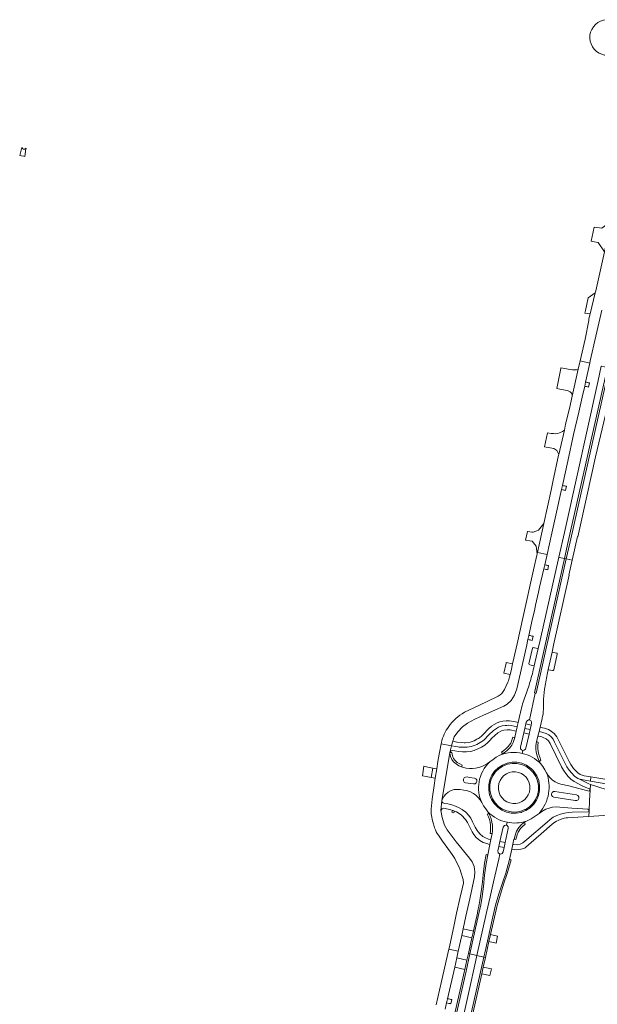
# Model space of a CAD drawing. Header units: metres. Extents: x 151213 to 156373, y 469495 to 475754.
# Tile 5 of 230: x 153504 to 153795, y 470499 to 470995. Entities that reach past the tile are written whole.
import ezdxf

# ---------------------------------------------------------------- set-up
doc = ezdxf.new("R2010")
doc.units = ezdxf.units.M
for name, color, linetype, lineweight in [('B-WE-VH-GESLOTENVERHARDING-GV', 252, 'Continuous', 18), ('B-WE-VH-GESLOTENVERHARDING_ASFALT-GV', 252, 'Continuous', 18), ('B-WE-VH-HALFVERHARDING-GV', 252, 'Continuous', 18), ('B-WE-VH-OPENVERHARDING-GV', 252, 'Continuous', 18), ('B-WE-VH-OPENVERHARDING_TEGEL-GV', 252, 'Continuous', 18)]:
    doc.layers.add(name, color=color, linetype=linetype, lineweight=lineweight)

msp = doc.modelspace()

# ---------------------------------------------------------------- linework, layer by layer
at = {"layer": 'B-WE-VH-GESLOTENVERHARDING-GV'}
for points in [[(153804.458, 470993.744, 1.6548457), (153805.037, 470977.899)], [(153763.631, 470669.21, -0.0197851), (153761.59, 470661.482)], [(153751.197, 470663.678, -0.0454939), (153750.375, 470661.043)], [(153761.59, 470661.482, -0.0196495), (153759.079, 470653.888)], [(153768.82, 470657.532, -0.0169513), (153770.153, 470664.889)], [(153748.663, 470657.293, -0.1592297), (153745.404, 470654.008)], [(153759.079, 470653.888, 0.0319219), (153756.798, 470646.202)], [(153768.297, 470648.662, -0.0367539), (153768.364, 470652.553)], [(153728.447, 470645.893, 0.1103307), (153720.552, 470638.688)], [(153767.829, 470643.727, 0.0616041), (153768.297, 470648.662)], [(153720.552, 470638.688, 0.091855), (153716.869, 470630.671)], [(153757.578, 470625.218, 0.1529105), (153746.291, 470624.288)], [(153746.291, 470624.288, -0.1529105), (153757.578, 470625.218)], [(153741.328, 470620.929, 0.1676054), (153735.833, 470610.804)], [(153735.833, 470610.804, -0.1676054), (153741.328, 470620.929)], [(153766.872, 470620.074, 0.1430975), (153757.578, 470625.218)], [(153757.578, 470625.218, -0.1430975), (153766.872, 470620.074)], [(153735.833, 470610.804, 0.1511431), (153737.235, 470600.457)], [(153737.235, 470600.457, -0.1511431), (153735.833, 470610.804)], [(153770.868, 470605.049, 0.13335), (153769.811, 470615.451)], [(153769.811, 470615.451, -0.13335), (153770.868, 470605.049)], [(153766.053, 470594.994, 0.1424691), (153770.868, 470605.049)], [(153770.868, 470605.049, -0.1424691), (153766.053, 470594.994)], [(153711.783, 470597.119, 0.0601822), (153711.874, 470594.012)], [(153740.337, 470595.794, 0.1492638), (153749.931, 470590.542)], [(153749.931, 470590.542, -0.1492638), (153740.337, 470595.794)], [(153749.931, 470590.542, 0.1324068), (153759.666, 470591.111)], [(153759.666, 470591.111, -0.1324068), (153749.931, 470590.542)], [(153772.68, 470589.505, -0.070855), (153775.641, 470591.478)], [(153775.641, 470591.478, -0.0716191), (153779.773, 470592.71)], [(153713.47, 470587.692, 0.0665668), (153715.377, 470583.981)], [(153753.863, 470576.794, 0.1326303), (153757.762, 470577.215)]]:
    msp.add_lwpolyline(points, format="xyb", dxfattribs=at)
at = {"layer": 'B-WE-VH-GESLOTENVERHARDING-GV', "flags": 128}
for points in [[(153799.03, 470877.735), (153794.588, 470858.053), (153794.258, 470857.065), (153791.787, 470846.489), (153791.209, 470844.016), (153791.201, 470843.148), (153789.259, 470833.822), (153786.794, 470822.827), (153791.598, 470821.639), (153791.883, 470822.935), (153794.617, 470835.305), (153797.715, 470848.444)], [(153748.341, 470649.037), (153749.984, 470649.95), (153752.005, 470651.794), (153753.774, 470654.514), (153754.904, 470657.745), (153759.728, 470679.068), (153760.487, 470682.554), (153760.941, 470684.637), (153762.792, 470693.134), (153763.704, 470697.054), (153764.294, 470699.785), (153765.803, 470706.448), (153766.293, 470708.853), (153768.431, 470718.076), (153768.914, 470720.137), (153769.411, 470722.26), (153770.082, 470725.278), (153765.226, 470726.363), (153765.07, 470725.65), (153763.281, 470717.675), (153758.093, 470694.1), (153755.026, 470680.437), (153753.413, 470673.159), (153752.731, 470670.269), (153751.959, 470666.803), (153751.562, 470664.948), (153751.197, 470663.678)], [(153757.578, 470625.218), (153757.909, 470626.664), (153757.19, 470626.942), (153756.716, 470627.569), (153756.668, 470628.354), (153758.38, 470635.478), (153758.921, 470637.752), (153759.476, 470640.086), (153759.658, 470640.93), (153760.022, 470641.588), (153760.682, 470642.027), (153761.328, 470642.086), (153764.196, 470655.594), (153763.734, 470655.699), (153778.909, 470723.305), (153776.157, 470723.92), (153776.011, 470723.953), (153766.589, 470682.23), (153765.614, 470677.936), (153763.631, 470669.21)], [(153770.153, 470664.889), (153770.692, 470667.366), (153772.671, 470676.223), (153773.42, 470679.62), (153781.19, 470714.867), (153781.088, 470714.89), (153782.775, 470722.441), (153779.748, 470723.118), (153764.657, 470655.489), (153764.196, 470655.594), (153761.328, 470642.086), (153761.92, 470641.772), (153762.338, 470641.105), (153762.318, 470640.346), (153762.125, 470639.494), (153761.579, 470637.185), (153761.042, 470634.911), (153759.351, 470627.767), (153759.184, 470627.389), (153758.64, 470626.832), (153757.909, 470626.664), (153757.578, 470625.218)], [(153750.375, 470661.043), (153748.663, 470657.293)], [(153768.364, 470652.553), (153768.82, 470657.532)], [(153745.404, 470654.008), (153739.625, 470651.248), (153733.262, 470648.208), (153728.447, 470645.893)], [(153716.869, 470630.671), (153716.756, 470630.084), (153722.032, 470629.069), (153722.052, 470629.167), (153722.628, 470631.286), (153722.656, 470631.389), (153723.239, 470633.545), (153725.207, 470636.084), (153727.454, 470638.513), (153729.992, 470640.409), (153733.693, 470642.42), (153738.078, 470644.401), (153748.341, 470649.037)], [(153756.798, 470646.202), (153756.678, 470645.631), (153756.58, 470645.234), (153755.522, 470640.803), (153755.078, 470638.673), (153755.058, 470638.575), (153754.584, 470636.374), (153753.805, 470633.207), (153753.564, 470632.229), (153753.046, 470630.673), (153752.334, 470629.316), (153751.373, 470627.999), (153750.216, 470626.86), (153748.997, 470625.864), (153747.702, 470625.023), (153746.291, 470624.288)], [(153766.207, 470621.224), (153766.188, 470621.256), (153765.437, 470622.951), (153764.932, 470624.467), (153764.604, 470625.979), (153764.451, 470627.401), (153764.43, 470627.595), (153764.468, 470629.209), (153764.715, 470631.037), (153765.415, 470633.939), (153766.142, 470636.213), (153766.165, 470636.31), (153766.59, 470638.383), (153767.595, 470642.747), (153767.674, 470643.078), (153767.829, 470643.727)], [(153715.377, 470583.981), (153717.383, 470581.058), (153721.542, 470575.398), (153722.273, 470574.312), (153723.605, 470572.332), (153724.86, 470569.771), (153725.771, 470567.912), (153726.269, 470566.621), (153726.751, 470565.371), (153727.826, 470561.751), (153728.023, 470559.832), (153727.336, 470556.927), (153726.366, 470552.822), (153724.535, 470544.69), (153723.283, 470538.87), (153720.896, 470527.841), (153720.635, 470526.703), (153722.981, 470526.166), (153725.402, 470525.612), (153727.187, 470533.477), (153727.922, 470536.925), (153729.269, 470543.269), (153731.219, 470552.031), (153733.549, 470563.078), (153733.778, 470565.518), (153733.364, 470568.184), (153732.343, 470570.628), (153731.021, 470572.494), (153724.311, 470580.718), (153719.705, 470586.764), (153718.437, 470589.005), (153717.198, 470592.861), (153716.58, 470596.418), (153717.069, 470601.42), (153719.106, 470613.41), (153721.178, 470625.609), (153722.032, 470629.069), (153716.756, 470630.084), (153715.906, 470625.667), (153715.737, 470624.791), (153715.144, 470621.143), (153714.545, 470617.46), (153713.699, 470612.755), (153713.19, 470609.027), (153712.214, 470602.122), (153711.783, 470597.119)], [(153727.07, 470618.374), (153725.611, 470619.011), (153724.254, 470619.874), (153723.05, 470620.911), (153722.095, 470622.204), (153721.443, 470623.696), (153721.188, 470625.322), (153721.18, 470625.558), (153721.178, 470625.609), (153719.106, 470613.41), (153717.069, 470601.42), (153718.075, 470603.443), (153719.082, 470604.681), (153720.34, 470605.734), (153721.76, 470606.517), (153723.258, 470606.968), (153724.974, 470607.073), (153726.262, 470607.062), (153728.238, 470606.71), (153729.502, 470606.441), (153730.016, 470606.331), (153731.525, 470605.819), (153732.98, 470605.06), (153734.22, 470604.091), (153735.371, 470602.953), (153736.344, 470601.759), (153737.235, 470600.457)], [(153741.328, 470620.929), (153740.032, 470620.04), (153738.659, 470619.237), (153737.2, 470618.625), (153735.691, 470618.131), (153734.122, 470617.811), (153732.536, 470617.652), (153732.036, 470617.658), (153730.968, 470617.67), (153729.39, 470617.821), (153727.546, 470618.208), (153727.078, 470618.371), (153727.07, 470618.374)], [(153746.291, 470624.288), (153744.55, 470623.274), (153742.902, 470622.189), (153741.328, 470620.929)], [(153766.872, 470620.074), (153766.207, 470621.224)], [(153769.811, 470615.451), (153768.957, 470617.008), (153767.912, 470618.661), (153766.872, 470620.074)], [(153791.795, 470606.698), (153791.629, 470606.448), (153791.354, 470606.321), (153791.302, 470606.102), (153782.974, 470608.337), (153781.024, 470608.796), (153777.093, 470609.64), (153775.588, 470610.157), (153774.174, 470610.846), (153772.832, 470611.795), (153771.7, 470612.86), (153770.719, 470614.033), (153769.811, 470615.451)], [(153766.053, 470594.994), (153767.487, 470595.985), (153769.446, 470597.043), (153771.221, 470597.696), (153772.913, 470598.076), (153774.879, 470598.232), (153776.467, 470598.129), (153782.598, 470597.618), (153790.891, 470597.06), (153790.864, 470596.885), (153791.191, 470596.69), (153791.303, 470596.336), (153791.548, 470601.489), (153791.795, 470606.698)], [(153737.235, 470600.457), (153738.159, 470598.87), (153739.245, 470597.237), (153740.337, 470595.794)], [(153779.773, 470592.71), (153780.463, 470592.77), (153782.8, 470592.973), (153791.166, 470593.449), (153791.169, 470593.51), (153791.303, 470596.336), (153791.145, 470595.981), (153790.765, 470595.842), (153782.771, 470595.573)], [(153711.874, 470594.012), (153712.397, 470591.273), (153712.888, 470589.681), (153713.47, 470587.692)], [(153740.337, 470595.794), (153740.795, 470595.03), (153740.812, 470595.002), (153741.482, 470593.677), (153742.008, 470592.178), (153742.363, 470590.636), (153742.551, 470589.088), (153742.652, 470587.463), (153742.582, 470585.922), (153742.379, 470584.797), (153741.842, 470581.823), (153741.341, 470579.34), (153740.262, 470574.072)], [(153782.771, 470595.573), (153780.797, 470595.437), (153778.833, 470595.121), (153776.875, 470594.67), (153774.994, 470594.016), (153773.236, 470593.065), (153771.617, 470591.908), (153770.083, 470590.648), (153759.903, 470581.794), (153758.979, 470580.99), (153757.966, 470580.166), (153756.521, 470579.504), (153754.99, 470579.242), (153753.425, 470579.352), (153753.08, 470579.428), (153752.87, 470579.475), (153752.355, 470577.064), (153752.552, 470577.029), (153753.863, 470576.794)], [(153752.355, 470577.064), (153752.87, 470579.475), (153753.451, 470582.028), (153753.467, 470582.097), (153754.155, 470584.539), (153754.774, 470585.995), (153755.948, 470587.942), (153756.127, 470588.143), (153757.091, 470589.228), (153758.272, 470590.259), (153758.622, 470590.473), (153759.666, 470591.111)], [(153759.666, 470591.111), (153762.177, 470592.305), (153764.674, 470593.906), (153766.053, 470594.994)], [(153740.262, 470574.072), (153739.386, 470569.793), (153738.653, 470563.891), (153738.049, 470558.256), (153737.451, 470553.15), (153736.696, 470549.006), (153735.769, 470544.556), (153733.768, 470535.67), (153731.254, 470524.272), (153734.789, 470523.467), (153739.627, 470545.082), (153741.453, 470552.975), (153743.046, 470560.469), (153745.846, 470572.009), (153746.361, 470574.579), (153746.075, 470574.608), (153745.465, 470575.111), (153745.243, 470576.094), (153745.758, 470578.402), (153746.315, 470580.861), (153747.919, 470588.016), (153748.604, 470588.956), (153749.328, 470589.141), (153749.597, 470589.049), (153749.931, 470590.542)], [(153749.931, 470590.542), (153749.597, 470589.049), (153750.08, 470588.884), (153750.535, 470588.254), (153750.594, 470587.467), (153748.98, 470580.295), (153748.438, 470577.849), (153747.931, 470575.557), (153747.552, 470574.874), (153746.869, 470574.528), (153746.361, 470574.579), (153745.846, 470572.009), (153743.046, 470560.469), (153741.453, 470552.975), (153739.627, 470545.082), (153734.789, 470523.467), (153738.304, 470522.666), (153740.065, 470530.647), (153742.811, 470542.981), (153744.21, 470548.756), (153745.855, 470554.572), (153747.639, 470560.111), (153749.278, 470564.947), (153751.168, 470571.767), (153751.182, 470571.829), (153752.355, 470577.064)], [(153757.762, 470577.215), (153758.726, 470577.528), (153759.071, 470577.663), (153759.311, 470577.856), (153759.443, 470577.962), (153762.182, 470580.408), (153767.164, 470584.772), (153772.68, 470589.505)], [(153718.739, 470496.395), (153719.489, 470499.613), (153719.968, 470501.668), (153723.6, 470517.601), (153724.632, 470522.22), (153725.402, 470525.612), (153722.981, 470526.166), (153720.635, 470526.703), (153716.727, 470509.629), (153714.235, 470498.62)]]:
    msp.add_lwpolyline(points, dxfattribs=at)
for points in [[(153775.942, 470775.318), (153773.084, 470761.86), (153772.241, 470757.763), (153768.404, 470740.932), (153765.226, 470726.363), (153770.082, 470725.278), (153772.503, 470736.162), (153774.482, 470745.1), (153777.392, 470758.017), (153777.85, 470760.144), (153780.486, 470772.396), (153783.48, 470785.843), (153786.073, 470797.077), (153787.862, 470804.599), (153789.058, 470810.064), (153789.525, 470812.199), (153791.598, 470821.639), (153786.794, 470822.827), (153785.854, 470818.631), (153782.832, 470805.151), (153781.44, 470798.938), (153779.467, 470790.934), (153778.807, 470788.012), (153776.031, 470775.714)], [(153776.011, 470723.953), (153776.157, 470723.92), (153778.909, 470723.305), (153780.819, 470731.816), (153800.564, 470819.422), (153797.515, 470820.176), (153797.364, 470820.213), (153795.814, 470812.931), (153779.515, 470739.456), (153778.846, 470736.508)], [(153785.589, 470734.297), (153790.137, 470754.735), (153794.552, 470774.578), (153801.23, 470802.803), (153803.432, 470811.726), (153805.06, 470818.31), (153804.896, 470818.351), (153801.404, 470819.214), (153781.674, 470731.748), (153779.748, 470723.118), (153782.775, 470722.441), (153785.433, 470734.333)], [(153743.727, 470634.265), (153745.309, 470635.533), (153747.118, 470636.51), (153748.406, 470636.892), (153749.98, 470637.055), (153751.552, 470636.993), (153754.38, 470636.416), (153754.584, 470636.374), (153755.058, 470638.575), (153752.052, 470639.186), (153750.498, 470639.349), (153749.842, 470639.324), (153748.949, 470639.289), (153747.417, 470639.04), (153745.956, 470638.538), (153745.719, 470638.409), (153744.583, 470637.788), (153744.063, 470637.434), (153743.132, 470636.801), (153742.21, 470635.976), (153741.631, 470635.458), (153740.282, 470633.998), (153738.924, 470632.497), (153738.365, 470632.016), (153737.827, 470631.553), (153737.302, 470631.224), (153735.633, 470630.178), (153734.767, 470629.744), (153733.851, 470629.285), (153731.951, 470628.602), (153729.923, 470628.277), (153728.474, 470628.293), (153727.894, 470628.3), (153725.891, 470628.408), (153725.187, 470628.511), (153723.91, 470628.698), (153722.076, 470629.06), (153722.032, 470629.069), (153721.178, 470625.609), (153721.329, 470625.686), (153721.435, 470626.099), (153721.764, 470626.529), (153722.287, 470626.665), (153723.57, 470626.419), (153725.535, 470626.148), (153727.534, 470626.032), (153729.549, 470626.006), (153731.502, 470626.183), (153733.446, 470626.653), (153734.134, 470626.944), (153735.288, 470627.431), (153737.059, 470628.331), (153738.762, 470629.378), (153740.32, 470630.625), (153741.342, 470631.716), (153742.316, 470632.859)], [(153758.38, 470635.478), (153761.042, 470634.911), (153761.579, 470637.185), (153758.921, 470637.752)], [(153762.125, 470639.494), (153759.476, 470640.086), (153758.921, 470637.752), (153761.579, 470637.185)], [(153766.142, 470636.213), (153765.415, 470633.939), (153765.602, 470633.897), (153765.695, 470633.877), (153765.77, 470633.86), (153767.445, 470633.486), (153768.203, 470633.247), (153769.607, 470632.542), (153770.769, 470631.469), (153771.585, 470630.113), (153777.377, 470618.484), (153778.349, 470616.762), (153779.476, 470615.112), (153780.734, 470613.571), (153782.139, 470612.153), (153783.795, 470611.009), (153787.766, 470608.836), (153789.569, 470608.009), (153791.443, 470607.34), (153791.804, 470607), (153791.795, 470606.698), (153791.932, 470609.591), (153791.184, 470609.858), (153790.129, 470610.363), (153787.379, 470611.661), (153786.165, 470612.341), (153785.793, 470612.549), (153785.639, 470612.635), (153783.969, 470613.767), (153782.523, 470615.192), (153781.265, 470616.751), (153780.138, 470618.418), (153779.236, 470620.081), (153773.856, 470630.932), (153773.126, 470632.32), (153772.183, 470633.56), (153771.013, 470634.583), (153769.603, 470635.29), (153767.905, 470635.794), (153766.241, 470636.189)], [(153747.482, 470625.358), (153747.593, 470625.19), (153747.702, 470625.023), (153748.997, 470625.864), (153750.216, 470626.86), (153751.373, 470627.999), (153752.334, 470629.316), (153753.046, 470630.673), (153753.564, 470632.229), (153753.805, 470633.207), (153753.607, 470633.248), (153753.411, 470633.289), (153752.849, 470633.405), (153752.425, 470631.793), (153751.774, 470630.376), (153750.554, 470628.659), (153749.557, 470627.641), (153748.411, 470626.683), (153747.162, 470625.844)], [(153765.457, 470629.072), (153765.699, 470630.913), (153765.181, 470630.978), (153765.113, 470630.987), (153764.914, 470631.012), (153764.715, 470631.037), (153764.468, 470629.209), (153764.43, 470627.595), (153764.451, 470627.401), (153764.604, 470625.979), (153764.932, 470624.467), (153765.437, 470622.951), (153766.188, 470621.256), (153766.207, 470621.224), (153766.38, 470621.324), (153766.553, 470621.424), (153767.016, 470621.692), (153766.392, 470623.267), (153765.929, 470624.654), (153765.56, 470626.134), (153765.408, 470627.612)], [(153727.188, 470618.753), (153727.354, 470619.288), (153726.088, 470619.876), (153724.821, 470620.681), (153723.785, 470621.599), (153722.936, 470622.71), (153722.403, 470624.015), (153722.128, 470625.62), (153721.508, 470625.579), (153721.18, 470625.558), (153721.188, 470625.322), (153721.443, 470623.696), (153722.095, 470622.204), (153723.05, 470620.911), (153724.254, 470619.874), (153725.611, 470619.011), (153727.07, 470618.374), (153727.13, 470618.567)], [(153765.906, 470611.509), (153764.967, 470613.878), (153763.602, 470615.986), (153763.289, 470616.309), (153763.205, 470616.396), (153762.113, 470617.522), (153761.836, 470617.808), (153759.763, 470619.218), (153757.431, 470620.248), (153754.957, 470620.769), (153752.455, 470620.795), (153749.969, 470620.315), (153747.633, 470619.36), (153745.529, 470618.015), (153743.71, 470616.261), (153742.269, 470614.159), (153741.267, 470611.845), (153740.714, 470609.375), (153740.692, 470606.862), (153741.15, 470604.366), (153742.09, 470602.024), (153743.455, 470599.904), (153745.238, 470598.082), (153747.305, 470596.652), (153749.633, 470595.657), (153752.106, 470595.136), (153754.626, 470595.082), (153757.111, 470595.528), (153757.597, 470595.726), (153759.466, 470596.486), (153761.583, 470597.863), (153763.378, 470599.63), (153764.813, 470601.714), (153765.829, 470604.054), (153766.329, 470606.495), (153766.361, 470609.038)], [(153766.361, 470609.038), (153766.329, 470606.495), (153765.829, 470604.054), (153764.813, 470601.714), (153763.378, 470599.63), (153761.583, 470597.863), (153759.466, 470596.486), (153757.597, 470595.726), (153757.111, 470595.528), (153754.626, 470595.082), (153752.106, 470595.136), (153749.633, 470595.657), (153747.305, 470596.652), (153745.238, 470598.082), (153743.455, 470599.904), (153742.09, 470602.024), (153741.15, 470604.366), (153740.692, 470606.862), (153740.714, 470609.375), (153741.267, 470611.845), (153742.269, 470614.159), (153743.71, 470616.261), (153745.529, 470618.015), (153747.633, 470619.36), (153749.969, 470620.315), (153752.455, 470620.795), (153754.957, 470620.769), (153757.431, 470620.248), (153759.763, 470619.218), (153761.836, 470617.808), (153762.113, 470617.522), (153763.205, 470616.396), (153763.289, 470616.309), (153763.602, 470615.986), (153764.967, 470613.878), (153765.906, 470611.509)], [(153764.607, 470613.157), (153765.327, 470611.343), (153765.76, 470608.987), (153765.73, 470606.56), (153765.254, 470604.236), (153764.286, 470602.006), (153762.916, 470600.017), (153761.344, 470598.469), (153761.294, 470598.42), (153761.205, 470598.333), (153759.187, 470597.02), (153758.966, 470596.93), (153758.87, 470596.891), (153757.734, 470596.429), (153756.943, 470596.107), (153754.579, 470595.683), (153752.175, 470595.735), (153749.814, 470596.232), (153747.597, 470597.18), (153745.627, 470598.543), (153743.926, 470600.28), (153742.625, 470602.301), (153741.729, 470604.534), (153741.292, 470606.914), (153741.313, 470609.306), (153741.84, 470611.659), (153742.797, 470613.867), (153744.17, 470615.871), (153745.902, 470617.542), (153747.91, 470618.825), (153750.141, 470619.737), (153752.509, 470620.194), (153754.891, 470620.17), (153757.246, 470619.674), (153759.471, 470618.691), (153761.448, 470617.346), (153761.961, 470616.817), (153762.14, 470616.633), (153763.13, 470615.611), (153764.072, 470614.157), (153764.431, 470613.602)], [(153734.421, 470610.331), (153733.811, 470609.879), (153733.028, 470609.818), (153730.356, 470610.22), (153729.068, 470610.414), (153728.365, 470610.756), (153727.959, 470611.418), (153727.948, 470612.032), (153727.945, 470612.176), (153728.346, 470612.858), (153729, 470613.279), (153729.782, 470613.338), (153731.017, 470613.148), (153733.487, 470612.768), (153734.198, 470612.431), (153734.666, 470611.811), (153734.73, 470611.013), (153734.714, 470610.978)], [(153772.331, 470604.797), (153772.322, 470604.87), (153772.629, 470605.583), (153773.287, 470606.025), (153774.062, 470606.077), (153784.89, 470604.272), (153785.597, 470603.994), (153786.054, 470603.344), (153786.115, 470602.571), (153786.049, 470602.436), (153785.78, 470601.883), (153785.132, 470601.473), (153784.327, 470601.432), (153773.593, 470603.159), (153772.879, 470603.492), (153772.421, 470604.104)], [(153730.488, 470594.149), (153729.116, 470595.556), (153727.567, 470596.799), (153727.354, 470596.933), (153725.863, 470597.87), (153724.048, 470598.663), (153722.155, 470599.27), (153720.195, 470599.733), (153718.556, 470600.033), (153718.033, 470600.13), (153717.618, 470600.299), (153717.278, 470600.699), (153717.069, 470601.42), (153716.58, 470596.418), (153717.306, 470597.311), (153718.068, 470597.614), (153721.664, 470596.829), (153722.468, 470596.52), (153722.823, 470596.389), (153723.435, 470596.163), (153724.443, 470595.773), (153726.757, 470594.292), (153727.049, 470594.105), (153729.072, 470591.908), (153729.968, 470590.423), (153730.902, 470588.683), (153732.391, 470585.744), (153733.272, 470584.31), (153734.433, 470582.894), (153735.436, 470582.001), (153735.472, 470581.976), (153736.279, 470581.427), (153737.982, 470580.392), (153739.85, 470579.757), (153741.149, 470579.394), (153741.341, 470579.34), (153741.842, 470581.823), (153740.595, 470582.07), (153739.135, 470582.608), (153737.744, 470583.401), (153736.195, 470584.715), (153734.937, 470586.301), (153733.926, 470588.046), (153732.613, 470590.738), (153731.671, 470592.509)], [(153740.448, 470594.831), (153739.947, 470594.544), (153740.569, 470593.276), (153741.064, 470591.926), (153741.367, 470590.559), (153741.582, 470589), (153741.677, 470587.545), (153741.61, 470586.023), (153741.503, 470584.936), (153741.984, 470584.86), (153742.182, 470584.828), (153742.379, 470584.797), (153742.582, 470585.922), (153742.652, 470587.463), (153742.551, 470589.088), (153742.363, 470590.636), (153742.008, 470592.178), (153741.482, 470593.677), (153740.812, 470595.002), (153740.795, 470595.03), (153740.621, 470594.931)], [(153754.774, 470585.995), (153754.155, 470584.539), (153753.467, 470582.097), (153753.451, 470582.028), (153753.647, 470581.983), (153753.842, 470581.939), (153754.439, 470581.803), (153755.077, 470584.191), (153755.613, 470585.477), (153756.756, 470587.32), (153757.186, 470587.835), (153757.697, 470588.448), (153759.142, 470589.623), (153758.831, 470590.132), (153758.727, 470590.303), (153758.622, 470590.473), (153758.272, 470590.259), (153757.091, 470589.228), (153756.127, 470588.143), (153755.948, 470587.942)], [(153748.438, 470577.849), (153748.98, 470580.295), (153746.315, 470580.861), (153745.758, 470578.402)], [(153719.33, 470470.769), (153712.106, 470438.507), (153709.211, 470425.388), (153712.674, 470424.615), (153715.594, 470437.696), (153718.291, 470449.577), (153720.328, 470458.945), (153722.452, 470468.3), (153724.794, 470478.927), (153727.023, 470488.745), (153728.802, 470496.735), (153730.808, 470505.87), (153734.031, 470520.174), (153734.789, 470523.467), (153731.254, 470524.272), (153729.348, 470515.631), (153725.005, 470496.387), (153720.129, 470474.375)], [(153716.267, 470423.812), (153721.299, 470446.35), (153726.487, 470469.642), (153732.113, 470495.015), (153736.492, 470514.453), (153738.304, 470522.666), (153734.789, 470523.467), (153734.031, 470520.174), (153730.808, 470505.87), (153728.802, 470496.735), (153727.023, 470488.745), (153724.794, 470478.927), (153722.452, 470468.3), (153720.328, 470458.945), (153718.291, 470449.577), (153715.594, 470437.696), (153712.674, 470424.615)]]:
    msp.add_lwpolyline(points, close=True, dxfattribs=at)
at = {"layer": 'B-WE-VH-GESLOTENVERHARDING_ASFALT-GV', "flags": 128}
msp.add_lwpolyline([(153868.885, 470592.593), (153856.109, 470594.626), (153846.353, 470596.743), (153836.483, 470598.325), (153831.555, 470598.913), (153821.5, 470600.286), (153819.786, 470600.611), (153791.932, 470609.591), (153791.795, 470606.698), (153791.548, 470601.489), (153791.303, 470596.336), (153791.169, 470593.51), (153798.712, 470593.9), (153810.353, 470594.074), (153818.261, 470593.869), (153819.978, 470593.579), (153826.197, 470592.555), (153833.917, 470590.823), (153843.753, 470589.093), (153856.143, 470587.659), (154198.566, 470531.788)], dxfattribs=at)
at = {"layer": 'B-WE-VH-HALFVERHARDING-GV', "flags": 128}
for points in [[(153749.5, 470670.982), (153749.44, 470670.703), (153748.364, 470665.663), (153751.562, 470664.948), (153751.959, 470666.803), (153752.731, 470670.269)], [(153707.328, 470613.971), (153709.18, 470613.618), (153711.774, 470613.123), (153712.562, 470617.843), (153710.014, 470618.334), (153708.028, 470618.717)], [(153713.699, 470612.755), (153714.545, 470617.46), (153712.562, 470617.843), (153711.774, 470613.123)], [(153739.87, 470574.152), (153739.477, 470574.227), (153738.595, 470569.918), (153737.858, 470563.983), (153737.334, 470559.096), (153737.254, 470558.345), (153737.187, 470557.776), (153736.659, 470553.268), (153736.264, 470551.096), (153735.911, 470549.159), (153735.074, 470545.145), (153734.987, 470544.725), (153732.987, 470535.844), (153732.969, 470535.762), (153732.206, 470532.302), (153730.474, 470524.45), (153731.254, 470524.272), (153733.768, 470535.67), (153735.769, 470544.556), (153736.696, 470549.006), (153737.451, 470553.15), (153738.049, 470558.256), (153738.653, 470563.891), (153739.386, 470569.793), (153740.262, 470574.072), (153740.066, 470574.112)], [(153751.574, 470571.744), (153751.368, 470571.787), (153751.182, 470571.829), (153751.168, 470571.767), (153749.278, 470564.947), (153747.639, 470560.111), (153745.855, 470554.572), (153744.21, 470548.756), (153742.811, 470542.981), (153740.065, 470530.647), (153738.304, 470522.666), (153739.084, 470522.488), (153740.847, 470530.48), (153741.619, 470533.947), (153743.59, 470542.8), (153744.826, 470547.9), (153744.984, 470548.553), (153746.621, 470554.34), (153748.399, 470559.86), (153749.9, 470564.291), (153750.042, 470564.709), (153751.965, 470571.668)], [(153727.922, 470536.925), (153727.187, 470533.477), (153732.206, 470532.302), (153732.969, 470535.762)], [(153740.847, 470530.48), (153744.402, 470529.733), (153745.127, 470533.15), (153741.619, 470533.947)], [(153716.267, 470423.812), (153717.048, 470423.638), (153722.08, 470446.176), (153727.268, 470469.468), (153727.282, 470469.531), (153728.063, 470473.053), (153732.894, 470494.841), (153737.247, 470514.164), (153737.273, 470514.279), (153738.001, 470517.581), (153739.084, 470522.488), (153738.304, 470522.666), (153736.492, 470514.453), (153732.113, 470495.015), (153726.487, 470469.642), (153721.299, 470446.35)], [(153719.355, 470474.58), (153720.129, 470474.375), (153725.005, 470496.387), (153729.348, 470515.631), (153731.254, 470524.272), (153730.474, 470524.45), (153729.727, 470521.062), (153728.709, 470516.45), (153728.567, 470515.805), (153724.224, 470496.562)], [(153729.727, 470521.062), (153724.632, 470522.22), (153723.6, 470517.601), (153728.709, 470516.45)], [(153737.247, 470514.164), (153741.349, 470513.338), (153742.098, 470516.754), (153738.001, 470517.581), (153737.273, 470514.279)]]:
    msp.add_lwpolyline(points, close=True, dxfattribs=at)
at = {"layer": 'B-WE-VH-OPENVERHARDING-GV', "flags": 128}
for points in [[(153505.52, 470930.308), (153504.469, 470926.174)], [(153504.469, 470926.174), (153505.37, 470926.055), (153506.638, 470925.888), (153507.136, 470925.823), (153507.624, 470929.538), (153507.673, 470929.872)], [(153762.757, 470678.163), (153760.992, 470670.337)], [(153763.483, 470669.245), (153763.631, 470669.21), (153765.614, 470677.936), (153765.475, 470677.97), (153763.737, 470678.391), (153763.355, 470678.491)], [(153772.816, 470676.191), (153772.671, 470676.223), (153770.692, 470667.366), (153770.855, 470667.334), (153772.864, 470666.941)], [(153774.817, 470675.751), (153772.816, 470676.191)], [(153773.446, 470667.32), (153775.164, 470675.125)], [(153761.367, 470669.729), (153763.483, 470669.245)]]:
    msp.add_lwpolyline(points, dxfattribs=at)
at = {"layer": 'B-WE-VH-OPENVERHARDING-GV'}
for points in [[(153507.673, 470929.872, -0.6123587), (153505.52, 470930.308)], [(153763.355, 470678.491, 0.3582984), (153762.757, 470678.163)], [(153775.164, 470675.125, 0.4227183), (153774.817, 470675.751)], [(153760.992, 470670.337, 0.4059974), (153761.367, 470669.729)], [(153772.864, 470666.941, 0.4005556), (153773.446, 470667.32)]]:
    msp.add_lwpolyline(points, format="xyb", dxfattribs=at)
at = {"layer": 'B-WE-VH-OPENVERHARDING-GV', "flags": 128}
for points in [[(153799.03, 470877.735), (153800.908, 470886.055), (153802.545, 470893.383), (153797.652, 470889.641), (153796.452, 470889.801), (153793.853, 470890.148), (153792.291, 470883.05), (153794.865, 470882.61), (153795.842, 470882.443)], [(153790.891, 470854.662), (153790.855, 470854.503), (153789.448, 470848.243), (153789.185, 470846.933), (153791.787, 470846.489), (153794.258, 470857.065)], [(153774.973, 470808.857), (153776.508, 470808.578), (153779.167, 470808.094), (153780.382, 470807.874), (153781.795, 470807.317), (153782.314, 470806.814), (153782.683, 470806.111), (153782.832, 470805.151), (153785.854, 470818.631), (153784.922, 470818.358), (153783.976, 470818.309), (153782.877, 470818.303), (153781.715, 470818.5), (153777.106, 470819.284), (153777.067, 470819.017)], [(153800.564, 470819.422), (153780.819, 470731.816), (153778.909, 470723.305), (153779.748, 470723.118), (153781.674, 470731.748), (153801.404, 470819.214)], [(153789.525, 470812.199), (153789.058, 470810.064), (153789.518, 470809.966), (153789.519, 470809.966), (153789.771, 470809.912), (153790.007, 470809.862), (153790.508, 470809.755), (153791.027, 470809.645), (153791.525, 470811.725), (153790.989, 470811.852), (153790.485, 470811.971), (153790.252, 470812.026), (153789.999, 470812.086)], [(153778.807, 470788.012), (153777.831, 470787.28), (153776.409, 470786.595), (153775.535, 470786.252), (153774.318, 470786.132), (153773.273, 470786.199), (153772.177, 470786.269), (153770.408, 470786.593), (153768.885, 470779.59), (153769.643, 470779.444), (153771.661, 470779.057), (153773.575, 470778.689), (153775.009, 470777.634), (153775.679, 470776.346), (153776.031, 470775.714)], [(153777.85, 470760.144), (153777.392, 470758.017), (153777.983, 470757.895), (153778.214, 470757.847), (153778.473, 470757.793), (153778.897, 470757.706), (153779.368, 470757.608), (153779.846, 470759.673), (153779.387, 470759.781), (153778.934, 470759.888), (153778.448, 470760.003)], [(153760.48, 470736.908), (153760.206, 470736.995), (153759.256, 470732.644), (153759.529, 470732.553), (153761.396, 470732.262), (153762.618, 470732.072), (153764.563, 470729.567), (153765.07, 470725.65), (153765.226, 470726.363), (153768.404, 470740.932), (153765.809, 470737.56), (153763.133, 470736.556), (153762.355, 470736.659)], [(153779.748, 470723.118), (153778.909, 470723.305), (153763.734, 470655.699), (153764.196, 470655.594), (153764.657, 470655.489)], [(153768.431, 470718.076), (153769.069, 470717.963), (153769.562, 470717.876), (153769.879, 470717.819), (153770.502, 470717.709), (153770.912, 470719.755), (153770.337, 470719.865), (153770.021, 470719.925), (153769.53, 470720.019), (153768.914, 470720.137)], [(153760.941, 470684.637), (153760.487, 470682.554), (153761.113, 470682.414), (153761.601, 470682.305), (153762.012, 470682.213), (153762.544, 470682.094), (153763.022, 470684.166), (153762.475, 470684.29), (153762.068, 470684.382), (153762.067, 470684.382), (153761.58, 470684.493)], [(153728.28, 470630.579), (153726.788, 470630.639), (153724.804, 470630.863), (153724.575, 470630.908), (153722.628, 470631.286), (153722.052, 470629.167), (153722.032, 470629.069), (153722.076, 470629.06), (153723.91, 470628.698), (153725.187, 470628.511), (153725.891, 470628.408), (153727.894, 470628.3), (153728.474, 470628.293), (153729.923, 470628.277), (153731.951, 470628.602), (153733.851, 470629.285), (153734.767, 470629.744), (153735.633, 470630.178), (153737.302, 470631.224), (153737.827, 470631.553), (153738.365, 470632.016), (153738.924, 470632.497), (153740.282, 470633.998), (153741.631, 470635.458), (153742.21, 470635.976), (153743.132, 470636.801), (153744.063, 470637.434), (153744.583, 470637.788), (153745.719, 470638.409), (153745.956, 470638.538), (153747.417, 470639.04), (153748.949, 470639.289), (153749.842, 470639.324), (153750.498, 470639.349), (153752.052, 470639.186), (153755.058, 470638.575), (153755.078, 470638.673), (153755.522, 470640.803), (153754.184, 470641.104), (153751.182, 470641.591), (153750.229, 470641.65), (153749.447, 470641.621), (153747.893, 470641.449), (153746.363, 470641.103), (153744.911, 470640.543), (153743.518, 470639.822), (153742.354, 470639.061), (153742.211, 470638.967), (153741.915, 470638.725), (153741.003, 470637.979), (153739.857, 470636.898), (153738.511, 470635.429), (153737.757, 470634.57), (153737.325, 470634.078), (153737.193, 470633.97), (153736.105, 470633.08), (153735.568, 470632.768), (153735.432, 470632.689), (153734.758, 470632.298), (153733.353, 470631.574), (153731.89, 470630.973), (153731.447, 470630.875), (153730.349, 470630.633), (153728.782, 470630.559)], [(153762.125, 470639.494), (153762.318, 470640.346), (153762.338, 470641.105), (153761.92, 470641.772), (153761.328, 470642.086), (153760.682, 470642.027), (153760.022, 470641.588), (153759.658, 470640.93), (153759.476, 470640.086)], [(153761.042, 470634.911), (153758.38, 470635.478), (153756.668, 470628.354), (153756.716, 470627.569), (153757.19, 470626.942), (153757.909, 470626.664), (153758.64, 470626.832), (153759.184, 470627.389), (153759.351, 470627.767)], [(153766.165, 470636.31), (153766.142, 470636.213), (153766.241, 470636.189), (153767.905, 470635.794), (153769.603, 470635.29), (153771.013, 470634.583), (153772.183, 470633.56), (153773.126, 470632.32), (153773.856, 470630.932), (153779.236, 470620.081), (153780.138, 470618.418), (153781.265, 470616.751), (153782.523, 470615.192), (153783.969, 470613.767), (153785.639, 470612.635), (153785.793, 470612.549), (153786.189, 470612.442), (153788.356, 470611.856), (153792.01, 470611.232), (153792.011, 470611.249), (153792.113, 470613.397), (153788.872, 470613.911), (153786.856, 470614.54), (153785.584, 470615.365), (153783.476, 470617.518), (153782.05, 470619.608), (153781.244, 470621.1), (153776.027, 470631.589), (153775.001, 470633.516), (153773.739, 470635.172), (153771.646, 470636.768), (153770.808, 470637.218), (153770.787, 470637.225), (153769.832, 470637.569), (153768.83, 470637.854), (153767.877, 470638.092), (153767.461, 470638.176), (153766.59, 470638.383)], [(153765.254, 470604.236), (153765.73, 470606.56), (153765.76, 470608.987), (153765.327, 470611.343), (153764.607, 470613.157), (153764.431, 470613.602), (153764.072, 470614.157), (153763.13, 470615.611), (153762.14, 470616.633), (153761.961, 470616.817), (153761.448, 470617.346), (153759.471, 470618.691), (153757.246, 470619.674), (153754.891, 470620.17), (153752.509, 470620.194), (153750.141, 470619.737), (153747.91, 470618.825), (153745.902, 470617.542), (153744.17, 470615.871), (153742.797, 470613.867), (153741.84, 470611.659), (153741.313, 470609.306), (153741.292, 470606.914), (153741.729, 470604.534), (153742.625, 470602.301), (153743.926, 470600.28), (153745.627, 470598.543), (153747.597, 470597.18), (153749.814, 470596.232), (153752.175, 470595.735), (153754.579, 470595.683), (153756.943, 470596.107), (153757.734, 470596.429), (153758.87, 470596.891), (153758.966, 470596.93), (153759.187, 470597.02), (153761.205, 470598.333), (153761.294, 470598.42), (153761.344, 470598.469), (153762.916, 470600.017), (153764.286, 470602.006)], [(153761.217, 470605.755), (153760.642, 470604.316), (153759.801, 470602.995), (153758.718, 470601.866), (153757.391, 470600.955), (153756, 470600.352), (153754.459, 470600.007), (153752.891, 470599.975), (153751.342, 470600.255), (153749.893, 470600.82), (153748.569, 470601.675), (153747.435, 470602.765), (153746.542, 470604.055), (153745.925, 470605.481), (153745.591, 470607.018), (153745.562, 470608.577), (153745.831, 470610.127), (153746.421, 470611.595), (153747.271, 470612.917), (153748.363, 470614.042), (153749.651, 470614.919), (153751.08, 470615.552), (153752.566, 470615.881), (153754.157, 470615.895), (153755.687, 470615.623), (153757.146, 470615.058), (153758.451, 470614.227), (153759.595, 470613.151), (153760.503, 470611.869), (153761.115, 470610.41), (153761.465, 470608.892), (153761.478, 470607.336)], [(153727.948, 470612.032), (153727.959, 470611.418), (153728.365, 470610.756), (153729.068, 470610.414), (153730.356, 470610.22), (153733.028, 470609.818), (153733.811, 470609.879), (153734.421, 470610.331), (153734.714, 470610.978), (153734.73, 470611.013), (153734.666, 470611.811), (153734.198, 470612.431), (153733.487, 470612.768), (153731.017, 470613.148), (153729.782, 470613.338), (153729, 470613.279), (153728.346, 470612.858), (153727.945, 470612.176)], [(153786.054, 470603.344), (153785.597, 470603.994), (153784.89, 470604.272), (153774.062, 470606.077), (153773.287, 470606.025), (153772.629, 470605.583), (153772.322, 470604.87), (153772.331, 470604.797), (153772.421, 470604.104), (153772.879, 470603.492), (153773.593, 470603.159), (153784.327, 470601.432), (153785.132, 470601.473), (153785.78, 470601.883), (153786.049, 470602.436), (153786.115, 470602.571)], [(153723.435, 470596.163), (153722.823, 470596.389), (153722.468, 470596.52), (153722.187, 470595.647), (153723.115, 470595.252)], [(153746.315, 470580.861), (153748.98, 470580.295), (153750.594, 470587.467), (153750.535, 470588.254), (153750.08, 470588.884), (153749.597, 470589.049), (153749.328, 470589.141), (153748.604, 470588.956), (153747.919, 470588.016)], [(153748.438, 470577.849), (153745.758, 470578.402), (153745.243, 470576.094), (153745.465, 470575.111), (153746.075, 470574.608), (153746.361, 470574.579), (153746.869, 470574.528), (153747.552, 470574.874), (153747.931, 470575.557)], [(153719.968, 470501.668), (153719.489, 470499.613), (153720.133, 470499.459), (153720.619, 470499.342), (153721.223, 470499.197), (153721.621, 470499.101), (153722.086, 470501.252), (153721.705, 470501.327), (153721.362, 470501.394), (153721.087, 470501.448), (153720.596, 470501.544)]]:
    msp.add_lwpolyline(points, close=True, dxfattribs=at)
at = {"layer": 'B-WE-VH-OPENVERHARDING_TEGEL-GV', "flags": 128}
msp.add_lwpolyline([(153792.01, 470611.232), (153800.748, 470609.77), (153821.232, 470606.42), (153821.54, 470608.498), (153792.113, 470613.397), (153792.011, 470611.249)], close=True, dxfattribs=at)

doc.saveas('drawing.dxf')
